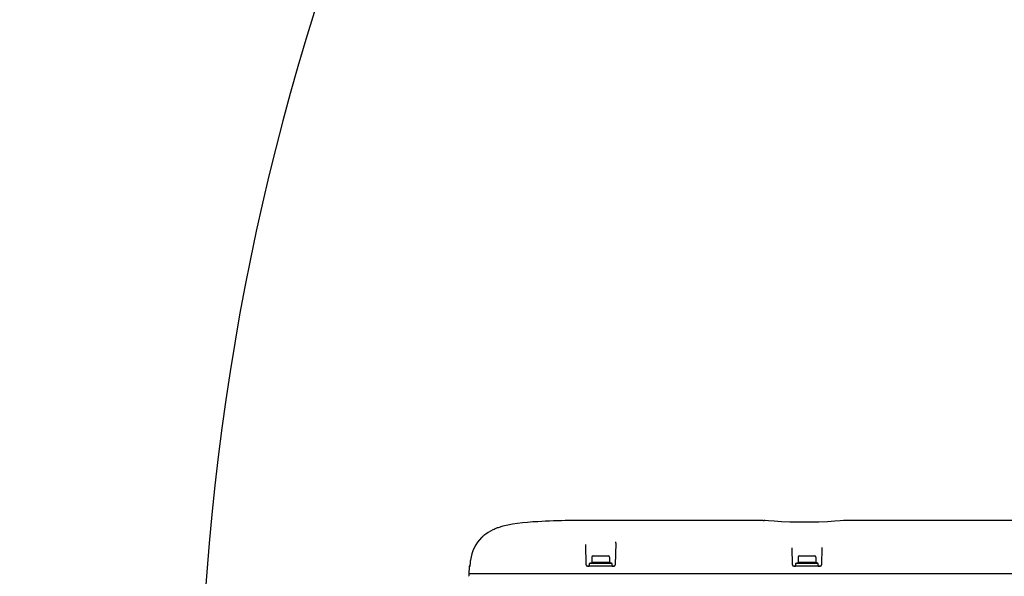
# Model space of a CAD drawing. Header units: millimetres. Extents: x 7426 to 8300, y 124 to 421.
# Tile 89 of 130: x 8177 to 8190, y 229 to 236. Entities that reach past the tile are written whole.
import ezdxf

# ---------------------------------------------------------------- set-up
doc = ezdxf.new("R2010")
doc.units = ezdxf.units.MM
doc.linetypes.add('BANKLINE1', pattern=[5.5, 4, -1.5])
doc.layers.add('00_COMPONENTS', color=7, linetype='BANKLINE1')
doc.layers.add('外形图', color=7, linetype='Continuous')
doc.styles.add('微软雅黑', font='msyh.ttc')
doc.dimstyles.new('尺寸标注_1_30比例', dxfattribs={"dimtxt": 2.1, "dimasz": 1.7, "dimexe": 0.5, "dimexo": 0.4, "dimgap": 0.5, "dimtad": 1, "dimdec": 1, "dimlfac": 30, "dimdsep": 46, "dimtxsty": '微软雅黑', "dimcen": 0.09, "dimadec": 0, "dimazin": 0, "dimtp": 0.01, "dimtm": 0.01, "dimtfac": 1, "dimtdec": 1, "dimtofl": 0, "dimtmove": 0, "dimatfit": 3, "dimfxl": 1, "dimtolj": 1, "dimarcsym": 0})

# ---------------------------------------------------------------- blocks, each defined once
blk = doc.blocks.new('*D1499')
at = {"layer": '00_COMPONENTS', "color": 0, "linetype": 'ByBlock', "lineweight": -2, "ltscale": 20}
for p, q in [((8244.324, 232.208), (8243.268, 232.027)), ((8178.104, 226.661), (8180.122, 226.661))]:
    blk.add_line(p, q, dxfattribs=at)
blk.add_arc((8211.923, 226.661), 32.301, 12.7315, 176.9842, dxfattribs=at)
at = {"layer": '00_COMPONENTS', "color": 0}
for points in [[(8243.152, 233.724), (8243.708, 233.834), (8243.761, 232.112)], [(8179.384, 228.368), (8179.95, 228.353), (8179.622, 226.661)]]:
    blk.add_solid(points, dxfattribs=at)
at = {"layer": 'Defpoints', "color": 0}
for p in [(8224.815, 256.277), (8244.719, 232.276), (8177.704, 226.661), (8211.923, 226.661)]:
    blk.add_point(p, dxfattribs=at)
at = {"layer": '00_COMPONENTS', "color": 0, "insert": (8209.053, 260.43), "char_height": 2.1, "attachment_point": 5, "rotation": 4.8578, "style": '微软雅黑'}
blk.add_mtext('\\A1;-170°', dxfattribs=at)

msp = doc.modelspace()

# ---------------------------------------------------------------- linework, layer by layer
at = {"layer": '00_COMPONENTS', "linetype": 'ByBlock', "ltscale": 20}
msp.add_arc((8212.8741, 226.6607), 48.5034, 122.323, 190, dxfattribs=at)
at = {"layer": '外形图', "linetype": 'Continuous'}
for p, q in [((8186.908, 229.784), (8184.8075, 229.784)), ((8186.908, 229.784), (8186.9196, 229.7834)), ((8186.9336, 229.7819), (8186.9196, 229.7834)), ((8186.9196, 229.7834), (8186.9196, 229.7833)), ((8187.9621, 229.7834), (8187.948, 229.7819)), ((8187.9621, 229.7834), (8187.962, 229.7834)), ((8187.9736, 229.7841), (8187.9621, 229.7834)), ((8193.1408, 229.7836), (8187.9736, 229.7841)), ((8183.4805, 229.6897), (8183.4794, 229.6892)), ((8184.6204, 229.2103), (8184.6135, 229.4735)), ((8185.0019, 229.4907), (8184.9946, 229.2103)), ((8187.2871, 229.2103), (8187.2813, 229.4296)), ((8187.6671, 229.4326), (8187.6612, 229.2103)), ((8183.1186, 229.2184), (8183.1184, 229.2103)), ((8184.6608, 229.2274), (8184.6608, 229.1941)), ((8184.9541, 229.2274), (8184.6608, 229.2274)), ((8184.6674, 229.2298), (8184.6925, 229.2389)), ((8184.6925, 229.3091), (8184.6925, 229.2389)), ((8184.9225, 229.2389), (8184.6925, 229.2389)), ((8184.7091, 229.3257), (8184.9058, 229.3257)), ((8184.9225, 229.3091), (8184.9225, 229.2389)), ((8184.9476, 229.2298), (8184.9225, 229.2389)), ((8184.9541, 229.1941), (8184.9541, 229.2274)), ((8187.3275, 229.2274), (8187.3275, 229.1941)), ((8187.6208, 229.2274), (8187.3275, 229.2274)), ((8187.3341, 229.2298), (8187.3591, 229.2389)), ((8187.3591, 229.3091), (8187.3591, 229.2389)), ((8187.5891, 229.2389), (8187.3591, 229.2389)), ((8187.3758, 229.3257), (8187.5725, 229.3257)), ((8187.5891, 229.3091), (8187.5891, 229.2389)), ((8187.6142, 229.2298), (8187.5891, 229.2389)), ((8187.6208, 229.1941), (8187.6208, 229.2274)), ((8183.106, 229.1843), (8183.1037, 229.0941)), ((8183.1037, 229.0941), (8183.1037, 229.0707)), ((8191.84, 229.0941), (8183.1037, 229.0941)), ((8183.1184, 229.1941), (8183.1162, 229.1941)), ((8183.1164, 229.1898), (8183.1162, 229.189)), ((8184.9779, 229.1941), (8184.6371, 229.1941)), ((8184.6371, 229.1941), (8184.6608, 229.1941)), ((8184.9541, 229.1941), (8184.6608, 229.1941)), ((8184.9541, 229.1941), (8184.9779, 229.1941)), ((8187.6446, 229.1941), (8187.3037, 229.1941)), ((8187.3037, 229.1941), (8187.3275, 229.1941)), ((8187.6208, 229.1941), (8187.3275, 229.1941)), ((8187.6208, 229.1941), (8187.6446, 229.1941))]:
    msp.add_line(p, q, dxfattribs=at)
for points in [[(8187.948, 229.7819), (8187.9039, 229.7778), (8187.8328, 229.7722), (8187.7386, 229.7664), (8187.6269, 229.7617), (8187.504, 229.7591), (8187.3774, 229.7591), (8187.2545, 229.7617), (8187.1428, 229.7664), (8187.0486, 229.7722), (8186.9776, 229.7778), (8186.9335, 229.7819)], [(8183.1183, 229.2103), (8183.1181, 229.2044), (8183.1176, 229.198)], [(8183.1176, 229.198), (8183.117, 229.193), (8183.1164, 229.1898)]]:
    msp.add_lwpolyline(points, dxfattribs=at)
for centre, radius, start, end in [((8183.8594, 228.7283), 1.0333, 111.57692, 113.67106), ((8183.6028, 229.2016), 0.4931, 128.57892, 132.86642), ((8184.8786, 229.4948), 0.1234, 1.45853, 4.74689), ((8184.8629, 229.4944), 0.1391, 358.4696, 1.45957), ((8183.4818, 229.2077), 0.3633, 169.89398, 178.30939), ((8184.6371, 229.2107), 0.0167, 181.5, 212.1388), ((8184.6371, 229.2107), 0.0167, 181.5, 270), ((8184.6708, 229.2204), 0.01, 110, 135.55634), ((8184.7091, 229.3091), 0.0167, 90, 180), ((8184.9058, 229.3091), 0.0167, 0, 90), ((8184.9441, 229.2204), 0.01, 44.44366, 70), ((8184.9779, 229.2107), 0.0167, 270, 358.5), ((8187.3037, 229.2107), 0.0167, 181.5, 270), ((8187.3375, 229.2204), 0.01, 110, 135.55634), ((8187.3758, 229.3091), 0.0167, 90, 180), ((8187.5725, 229.3091), 0.0167, 0, 90), ((8187.6108, 229.2204), 0.01, 44.44366, 70), ((8187.6446, 229.2107), 0.0167, 270, 358.5), ((8183.116, 229.1841), 0.01, 90, 178.49998), ((8184.9779, 229.2107), 0.0167, 270, 299.5), ((8183.1137, 229.0707), 0.01, 180, 239.18329)]:
    msp.add_arc(centre, radius, start, end, dxfattribs=at)
for points, knots in [([(8184.8075, 229.784), (8184.5362, 229.784), (8184.0939, 229.7818), (8183.6455, 229.7419), (8183.4805, 229.6897)], [0, 0, 0, 0, 0.610512, 1, 1, 1, 1]), ([(8183.4445, 229.6747), (8183.4339, 229.67), (8183.3815, 229.6459), (8183.3314, 229.6159), (8183.2953, 229.5871)], [0, 0, 0, 0, 0.2004553, 1, 1, 1, 1])]:
    msp.add_open_spline(points, degree=3, knots=knots, dxfattribs=at)
msp.add_open_spline([(8183.2674, 229.563), (8183.188, 229.4893), (8183.1431, 229.378), (8183.1241, 229.2714)], degree=3, dxfattribs=at)

# ---------------------------------------------------------------- dimensions: what is measured, and where the dimension line sits
at = {"layer": '00_COMPONENTS', "linetype": 'ByBlock', "ltscale": 20}
dim = msp.add_angular_dim_3p(base=(8224.815, 256.2773), center=(8211.9232, 226.6607), p1=(8177.704, 226.6607), p2=(8244.7185, 232.2758), text='\\A1;-170°', dimstyle='尺寸标注_1_30比例', dxfattribs=at)
dim.commit()
dim.dimension.update_dxf_attribs({"geometry": '*D1499', "text_midpoint": (8209.0532, 260.4305)})

doc.saveas('drawing.dxf')
